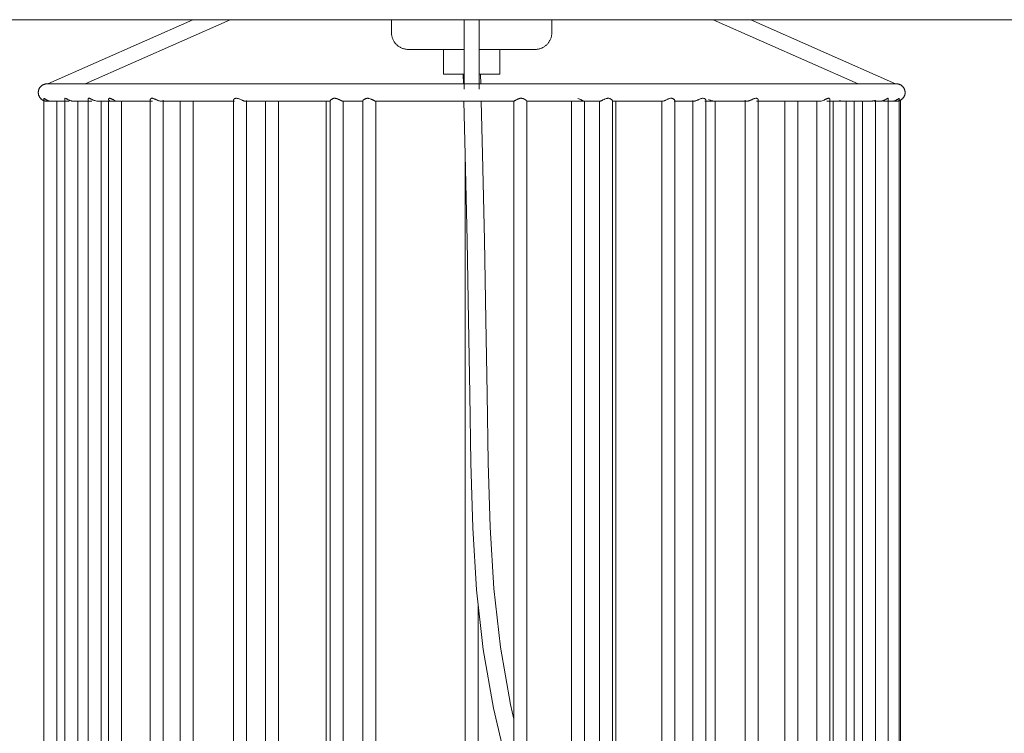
# Model space of a CAD drawing. Header units: millimetres. Extents: x -3269 to -1326, y 696 to 6709.
# Tile 4 of 11: x -1780 to -1553, y 1141 to 1305. Entities that reach past the tile are written whole.
import ezdxf

# ---------------------------------------------------------------- set-up
doc = ezdxf.new("R2010")
doc.units = ezdxf.units.MM
doc.layers.add('E-LITE-EQPM', color=7, linetype='Continuous', lineweight=20)

# ---------------------------------------------------------------- blocks, each defined once
blk = doc.blocks.new('29307 - 29307 LINDA White table lamp-433246-Frontal_PDF')
at = {"layer": 'E-LITE-EQPM'}
for p, q in [((-3133.67, 1305.3), (-3167.14, 1290.49)), ((-3158.53, 1290.47), (-3125.03, 1305.29)), ((-3121.92, 1305.28), (-3121.98, 1305.28)), ((-3087.82, 1305.29), (-3087.82, 1302.33)), ((-3071.07, 1305.31), (-3071.07, 1289.31)), ((-3067.57, 1289.31), (-3067.57, 1305.31)), ((-3050.82, 1302.33), (-3050.82, 1305.29)), ((-3027.89, 1305.28), (-3027.97, 1305.28)), ((-3013.58, 1305.28), (-2980.17, 1290.5)), ((-2971.5, 1290.49), (-3004.93, 1305.28)), ((-3075.82, 1298.44), (-3075.82, 1292.7)), ((-3062.82, 1292.7), (-3062.82, 1298.44)), ((-3075.82, 1292.7), (-3071.09, 1292.7)), ((-3071.2, 1290.48), (-3071.25, 1292.7)), ((-3071.25, 1292.7), (-3071.2, 1290.48)), ((-3067.54, 1292.7), (-3062.82, 1292.7)), ((-3067.25, 1292.7), (-3067.2, 1290.48)), ((-3067.2, 1290.48), (-3067.25, 1292.7)), ((-3168.02, 1287.16), (-3168.02, 1043.84)), ((-3164.92, 1286.5), (-3165.04, 1286.5)), ((-3165.02, 1044.46), (-3165.02, 1286.54)), ((-3163.18, 1287.09), (-3163.18, 1043.91)), ((-3160.18, 1044.53), (-3160.18, 1286.47)), ((-3157.8, 1287.01), (-3157.8, 1043.99)), ((-3154.8, 1044.48), (-3154.8, 1286.52)), ((-3153.11, 1286.51), (-3153.11, 1044.5)), ((-3150.11, 1044.47), (-3150.11, 1286.51)), ((-3143.47, 1286.84), (-3143.47, 1044.16)), ((-3140.47, 1044.25), (-3140.47, 1286.75)), ((-3136.61, 1286.52), (-3136.61, 1044.48)), ((-3133.61, 1044.48), (-3133.61, 1286.52)), ((-3124.3, 1286.68), (-3124.3, 1044.32)), ((-3121.3, 1044.33), (-3121.3, 1286.67)), ((-3116.91, 1286.53), (-3116.91, 1044.5)), ((-3113.91, 1044.49), (-3113.91, 1286.51)), ((-3102.91, 1286.51), (-3102.91, 1044.48)), ((-3101.95, 1286.56), (-3101.95, 1044.44)), ((-3098.95, 1044.44), (-3098.95, 1286.56)), ((-3094.47, 1286.54), (-3094.47, 1044.46)), ((-3091.47, 1044.47), (-3091.47, 1286.53)), ((-3059.6, 1286.51), (-3059.6, 1044.49)), ((-3056.6, 1044.49), (-3056.6, 1286.51)), ((-3046.31, 1286.52), (-3046.31, 1101.53)), ((-3043.31, 1094.61), (-3043.31, 1286.52)), ((-3039.83, 1286.56), (-3039.83, 1044.44)), ((-3036.83, 1044.44), (-3036.83, 1286.56)), ((-3036.07, 1081.12), (-3036.07, 1286.51)), ((-3025.46, 1286.62), (-3025.46, 1044.38)), ((-3022.46, 1044.37), (-3022.46, 1286.63)), ((-3018.26, 1286.67), (-3018.26, 1044.33)), ((-3015.26, 1044.33), (-3015.26, 1286.67)), ((-3013.18, 1058.86), (-3013.18, 1286.5)), ((-3006.2, 1286.76), (-3006.2, 1044.24)), ((-3003.2, 1044.23), (-3003.2, 1286.77)), ((-2997.1, 1286.54), (-2997.1, 1052.19)), ((-2994.1, 1051.52), (-2994.1, 1286.54)), ((-2989.7, 1286.52), (-2989.7, 1044.48)), ((-2985.18, 1286.5), (-2986.73, 1286.5)), ((-2986.7, 1044.06), (-2986.7, 1286.94)), ((-2985.92, 1286.51), (-2985.92, 1050.27)), ((-2982.92, 1050.03), (-2982.92, 1286.51)), ((-2981.08, 1286.53), (-2981.08, 1049.93)), ((-2979.14, 1286.52), (-2979.14, 1044.47)), ((-2976.14, 1044.4), (-2976.14, 1286.6)), ((-2973.21, 1043.88), (-2973.21, 1287.12)), ((-2970.66, 1043.84), (-2970.66, 1287.16)), ((-2970.37, 1049.59), (-2970.37, 1286.72)), ((-3070.82, 1274.15), (-3070.82, 1044.5)), ((-3067.82, 1044.5), (-3067.82, 1170.26))]:
    blk.add_line(p, q, dxfattribs=at)
at = {"layer": 'E-LITE-EQPM', "flags": 128}
for points in [[(-3176.3, 1305.28), (-3169.55, 1305.28), (-3162.64, 1305.28), (-3155.58, 1305.28), (-3148.39, 1305.28), (-3141.07, 1305.28), (-3133.63, 1305.28), (-3126.09, 1305.28), (-3118.46, 1305.28), (-3110.75, 1305.28), (-3102.97, 1305.28), (-3095.14, 1305.28), (-3087.27, 1305.28), (-3079.37, 1305.28), (-3071.46, 1305.28), (-3063.54, 1305.28), (-3055.63, 1305.28), (-3047.74, 1305.28), (-3039.89, 1305.28), (-3032.08, 1305.28), (-3024.33, 1305.28), (-3016.66, 1305.28), (-3009.07, 1305.28), (-3001.57, 1305.28), (-2994.19, 1305.28), (-2986.92, 1305.28), (-2979.79, 1305.28), (-2972.8, 1305.28), (-2965.96, 1305.28), (-2959.29, 1305.28), (-2952.8, 1305.28), (-2946.49, 1305.28), (-2940.37, 1305.28)], [(-2952.28, 1305.28), (-2955.76, 1305.28), (-2962.34, 1305.28), (-2964.51, 1305.28)], [(-3083.93, 1298.44), (-3084.09, 1298.44), (-3084.24, 1298.45), (-3084.4, 1298.47), (-3084.55, 1298.49), (-3084.7, 1298.52), (-3084.85, 1298.55), (-3085, 1298.59), (-3085.15, 1298.64), (-3085.3, 1298.69), (-3085.44, 1298.75), (-3085.59, 1298.81), (-3085.73, 1298.88), (-3085.86, 1298.96), (-3086, 1299.04), (-3086.13, 1299.12), (-3086.25, 1299.21), (-3086.37, 1299.31), (-3086.49, 1299.41), (-3086.61, 1299.51), (-3086.72, 1299.62), (-3086.83, 1299.73), (-3086.93, 1299.85), (-3087.02, 1299.97), (-3087.12, 1300.1), (-3087.2, 1300.23), (-3087.28, 1300.36), (-3087.36, 1300.5), (-3087.43, 1300.64), (-3087.49, 1300.78), (-3087.55, 1300.92), (-3087.61, 1301.07), (-3087.65, 1301.21), (-3087.7, 1301.36), (-3087.73, 1301.52), (-3087.76, 1301.67), (-3087.79, 1301.82), (-3087.8, 1301.98), (-3087.81, 1302.13), (-3087.82, 1302.29), (-3087.82, 1302.33)], [(-3050.82, 1302.33), (-3050.82, 1302.17), (-3050.83, 1302.02), (-3050.85, 1301.86), (-3050.87, 1301.71), (-3050.9, 1301.56), (-3050.93, 1301.41), (-3050.97, 1301.25), (-3051.02, 1301.11), (-3051.07, 1300.96), (-3051.13, 1300.82), (-3051.19, 1300.67), (-3051.26, 1300.53), (-3051.33, 1300.4), (-3051.41, 1300.26), (-3051.5, 1300.13), (-3051.59, 1300.01), (-3051.68, 1299.88), (-3051.78, 1299.77), (-3051.89, 1299.65), (-3052, 1299.54), (-3052.11, 1299.43), (-3052.23, 1299.33), (-3052.35, 1299.24), (-3052.48, 1299.14), (-3052.61, 1299.06), (-3052.74, 1298.98), (-3052.87, 1298.9), (-3053.01, 1298.83), (-3053.15, 1298.76), (-3053.3, 1298.71), (-3053.44, 1298.65), (-3053.59, 1298.6), (-3053.74, 1298.56), (-3053.89, 1298.53), (-3054.05, 1298.5), (-3054.2, 1298.47), (-3054.35, 1298.46), (-3054.51, 1298.45), (-3054.66, 1298.44), (-3054.71, 1298.44)], [(-3083.93, 1298.44), (-3083.92, 1298.44), (-3083.88, 1298.44), (-3083.83, 1298.44), (-3083.74, 1298.44), (-3083.64, 1298.44), (-3083.51, 1298.44), (-3083.36, 1298.44), (-3083.19, 1298.44), (-3082.99, 1298.44), (-3082.78, 1298.44), (-3082.54, 1298.44), (-3082.28, 1298.44), (-3082, 1298.44), (-3081.7, 1298.44), (-3081.38, 1298.44), (-3081.04, 1298.44), (-3080.68, 1298.44), (-3080.3, 1298.44), (-3079.91, 1298.44), (-3079.5, 1298.44), (-3079.07, 1298.44), (-3078.63, 1298.44), (-3078.17, 1298.44), (-3077.7, 1298.44), (-3077.21, 1298.44), (-3076.72, 1298.44), (-3076.21, 1298.44), (-3075.68, 1298.44), (-3075.15, 1298.44), (-3074.61, 1298.44), (-3074.06, 1298.44), (-3073.51, 1298.44), (-3072.94, 1298.44), (-3072.38, 1298.44), (-3071.8, 1298.44), (-3071.22, 1298.44), (-3071.07, 1298.44)], [(-3081.2, 1298.44), (-3081.53, 1298.44), (-3081.84, 1298.44), (-3082.13, 1298.44), (-3082.4, 1298.44), (-3082.65, 1298.44), (-3082.88, 1298.44), (-3083.09, 1298.44), (-3083.27, 1298.44), (-3083.43, 1298.44), (-3083.57, 1298.44), (-3083.69, 1298.44), (-3083.78, 1298.44), (-3083.85, 1298.44), (-3083.9, 1298.44), (-3083.93, 1298.44), (-3083.93, 1298.44)], [(-3067.57, 1298.44), (-3067.15, 1298.44), (-3066.57, 1298.44), (-3066, 1298.44), (-3065.43, 1298.44), (-3064.87, 1298.44), (-3064.32, 1298.44), (-3063.77, 1298.44), (-3063.24, 1298.44), (-3062.71, 1298.44), (-3062.2, 1298.44), (-3061.69, 1298.44), (-3061.2, 1298.44), (-3060.72, 1298.44), (-3060.25, 1298.44), (-3059.8, 1298.44), (-3059.37, 1298.44), (-3058.95, 1298.44), (-3058.54, 1298.44), (-3058.16, 1298.44), (-3057.79, 1298.44), (-3057.44, 1298.44), (-3057.11, 1298.44), (-3056.8, 1298.44), (-3056.51, 1298.44), (-3056.24, 1298.44), (-3055.99, 1298.44), (-3055.76, 1298.44), (-3055.55, 1298.44), (-3055.37, 1298.44), (-3055.2, 1298.44), (-3055.06, 1298.44), (-3054.95, 1298.44), (-3054.85, 1298.44), (-3054.78, 1298.44), (-3054.73, 1298.44), (-3054.71, 1298.44), (-3054.71, 1298.44)], [(-3054.71, 1298.44), (-3054.72, 1298.44), (-3054.75, 1298.44), (-3054.81, 1298.44), (-3054.89, 1298.44), (-3055, 1298.44), (-3055.13, 1298.44), (-3055.28, 1298.44), (-3055.45, 1298.44), (-3055.64, 1298.44), (-3055.86, 1298.44), (-3056.1, 1298.44), (-3056.36, 1298.44), (-3056.64, 1298.44), (-3056.94, 1298.44), (-3057.26, 1298.44), (-3057.46, 1298.44)], [(-3169.32, 1288.5), (-3169.32, 1288.58), (-3169.31, 1288.66), (-3169.3, 1288.74), (-3169.29, 1288.82), (-3169.28, 1288.9), (-3169.26, 1288.98), (-3169.24, 1289.05), (-3169.22, 1289.13), (-3169.19, 1289.2), (-3169.16, 1289.28), (-3169.13, 1289.35), (-3169.09, 1289.42), (-3169.05, 1289.49), (-3169.01, 1289.56), (-3168.97, 1289.63), (-3168.92, 1289.69), (-3168.87, 1289.76), (-3168.82, 1289.82), (-3168.77, 1289.88), (-3168.71, 1289.93), (-3168.65, 1289.99), (-3168.59, 1290.04), (-3168.53, 1290.09), (-3168.47, 1290.14), (-3168.4, 1290.18), (-3168.33, 1290.22), (-3168.26, 1290.26), (-3168.19, 1290.3), (-3168.12, 1290.33), (-3168.04, 1290.36), (-3167.97, 1290.39), (-3167.89, 1290.42), (-3167.81, 1290.44), (-3167.74, 1290.46), (-3167.66, 1290.47), (-3167.58, 1290.48), (-3167.5, 1290.49), (-3167.42, 1290.5), (-3167.34, 1290.5), (-3167.32, 1290.5)], [(-3069.32, 1290.5), (-3073.24, 1290.5), (-3077.15, 1290.5), (-3081.05, 1290.5), (-3084.93, 1290.5), (-3088.79, 1290.5), (-3092.61, 1290.5), (-3096.4, 1290.5), (-3100.15, 1290.5), (-3103.84, 1290.5), (-3107.48, 1290.5), (-3111.06, 1290.5), (-3114.57, 1290.5), (-3118.01, 1290.5), (-3121.37, 1290.5), (-3124.65, 1290.5), (-3127.84, 1290.5), (-3130.94, 1290.5), (-3133.94, 1290.5), (-3136.83, 1290.5), (-3139.62, 1290.5), (-3142.29, 1290.5), (-3144.85, 1290.5), (-3147.29, 1290.5), (-3149.6, 1290.5), (-3151.78, 1290.5), (-3153.83, 1290.5), (-3155.75, 1290.5), (-3157.53, 1290.5), (-3159.16, 1290.5), (-3160.66, 1290.5), (-3162.01, 1290.5), (-3163.2, 1290.5), (-3164.25, 1290.5), (-3165.15, 1290.5), (-3165.89, 1290.5), (-3166.48, 1290.5), (-3166.91, 1290.5), (-3167.19, 1290.5), (-3167.31, 1290.5), (-3167.32, 1290.5)], [(-3167.32, 1290.5), (-3167.24, 1290.5), (-3167, 1290.5), (-3166.61, 1290.5), (-3166.07, 1290.5), (-3165.36, 1290.5), (-3164.51, 1290.5), (-3163.89, 1290.5)], [(-3158.47, 1290.5), (-3157.98, 1290.5), (-3156.24, 1290.5), (-3154.36, 1290.5), (-3152.35, 1290.5), (-3150.2, 1290.5), (-3147.92, 1290.5), (-3145.52, 1290.5), (-3143, 1290.5), (-3140.35, 1290.5), (-3137.6, 1290.5), (-3134.73, 1290.5), (-3131.76, 1290.5), (-3128.69, 1290.5), (-3125.52, 1290.5), (-3122.27, 1290.5), (-3118.93, 1290.5), (-3115.51, 1290.5), (-3112.02, 1290.5), (-3108.45, 1290.5), (-3104.83, 1290.5), (-3101.15, 1290.5), (-3097.42, 1290.5), (-3093.64, 1290.5), (-3089.82, 1290.5), (-3085.98, 1290.5), (-3082.1, 1290.5), (-3078.2, 1290.5), (-3074.29, 1290.5), (-3071.2, 1290.5)], [(-2971.32, 1290.5), (-2971.4, 1290.5), (-2971.63, 1290.5), (-2972.02, 1290.5), (-2972.57, 1290.5), (-2973.27, 1290.5), (-2974.13, 1290.5), (-2975.13, 1290.5), (-2976.29, 1290.5), (-2977.6, 1290.5), (-2979.05, 1290.5), (-2980.65, 1290.5), (-2982.39, 1290.5), (-2984.27, 1290.5), (-2986.29, 1290.5), (-2988.44, 1290.5), (-2990.71, 1290.5), (-2993.12, 1290.5), (-2995.64, 1290.5), (-2998.28, 1290.5), (-3001.04, 1290.5), (-3003.91, 1290.5), (-3006.88, 1290.5), (-3009.95, 1290.5), (-3013.11, 1290.5), (-3016.37, 1290.5), (-3019.71, 1290.5), (-3023.13, 1290.5), (-3026.62, 1290.5), (-3030.18, 1290.5), (-3033.81, 1290.5), (-3037.49, 1290.5), (-3041.22, 1290.5), (-3045, 1290.5), (-3048.81, 1290.5), (-3052.66, 1290.5), (-3056.54, 1290.5), (-3060.43, 1290.5), (-3064.34, 1290.5), (-3068.26, 1290.5), (-3069.32, 1290.5)], [(-3067.2, 1290.5), (-3065.4, 1290.5), (-3061.49, 1290.5), (-3057.59, 1290.5), (-3053.71, 1290.5), (-3049.85, 1290.5), (-3046.02, 1290.5), (-3042.24, 1290.5), (-3038.49, 1290.5), (-3034.8, 1290.5), (-3031.16, 1290.5), (-3027.58, 1290.5), (-3024.06, 1290.5), (-3020.62, 1290.5), (-3017.26, 1290.5), (-3013.98, 1290.5), (-3010.79, 1290.5), (-3007.7, 1290.5), (-3004.7, 1290.5), (-3001.8, 1290.5), (-2999.02, 1290.5), (-2996.34, 1290.5), (-2993.79, 1290.5), (-2991.35, 1290.5), (-2989.04, 1290.5), (-2986.85, 1290.5), (-2984.8, 1290.5), (-2982.89, 1290.5), (-2981.11, 1290.5), (-2980.17, 1290.5)], [(-2974.73, 1290.5), (-2974.38, 1290.5), (-2973.49, 1290.5), (-2972.74, 1290.5), (-2972.16, 1290.5), (-2971.72, 1290.5), (-2971.44, 1290.5), (-2971.32, 1290.5), (-2971.32, 1290.5)], [(-2971.32, 1290.5), (-2971.24, 1290.5), (-2971.16, 1290.49), (-2971.08, 1290.49), (-2971, 1290.47), (-2970.92, 1290.46), (-2970.84, 1290.44), (-2970.77, 1290.42), (-2970.69, 1290.4), (-2970.61, 1290.37), (-2970.54, 1290.34), (-2970.47, 1290.31), (-2970.39, 1290.27), (-2970.32, 1290.24), (-2970.26, 1290.19), (-2970.19, 1290.15), (-2970.12, 1290.1), (-2970.06, 1290.06), (-2970, 1290), (-2969.94, 1289.95), (-2969.88, 1289.89), (-2969.83, 1289.83), (-2969.78, 1289.77), (-2969.73, 1289.71), (-2969.68, 1289.65), (-2969.64, 1289.58), (-2969.59, 1289.51), (-2969.55, 1289.44), (-2969.52, 1289.37), (-2969.48, 1289.3), (-2969.45, 1289.22), (-2969.43, 1289.15), (-2969.4, 1289.07), (-2969.38, 1289), (-2969.36, 1288.92), (-2969.35, 1288.84), (-2969.34, 1288.76), (-2969.33, 1288.68), (-2969.32, 1288.6), (-2969.32, 1288.52), (-2969.32, 1288.5)], [(-3167.32, 1286.5), (-3167.4, 1286.5), (-3167.48, 1286.51), (-3167.56, 1286.51), (-3167.64, 1286.53), (-3167.72, 1286.54), (-3167.79, 1286.56), (-3167.87, 1286.58), (-3167.95, 1286.6), (-3168.02, 1286.63), (-3168.1, 1286.66), (-3168.17, 1286.69), (-3168.24, 1286.73), (-3168.31, 1286.76), (-3168.38, 1286.81), (-3168.45, 1286.85), (-3168.51, 1286.9), (-3168.58, 1286.94), (-3168.64, 1287), (-3168.7, 1287.05), (-3168.75, 1287.11), (-3168.81, 1287.17), (-3168.86, 1287.23), (-3168.91, 1287.29), (-3168.96, 1287.35), (-3169, 1287.42), (-3169.04, 1287.49), (-3169.08, 1287.56), (-3169.12, 1287.63), (-3169.15, 1287.7), (-3169.18, 1287.78), (-3169.21, 1287.85), (-3169.23, 1287.93), (-3169.26, 1288), (-3169.27, 1288.08), (-3169.29, 1288.16), (-3169.3, 1288.24), (-3169.31, 1288.32), (-3169.32, 1288.4), (-3169.32, 1288.48), (-3169.32, 1288.5)], [(-2969.32, 1288.5), (-2969.32, 1288.42), (-2969.32, 1288.34), (-2969.33, 1288.26), (-2969.34, 1288.18), (-2969.36, 1288.1), (-2969.38, 1288.02), (-2969.4, 1287.95), (-2969.42, 1287.87), (-2969.45, 1287.8), (-2969.48, 1287.72), (-2969.51, 1287.65), (-2969.54, 1287.58), (-2969.58, 1287.51), (-2969.62, 1287.44), (-2969.67, 1287.37), (-2969.71, 1287.31), (-2969.76, 1287.24), (-2969.81, 1287.18), (-2969.87, 1287.12), (-2969.92, 1287.07), (-2969.98, 1287.01), (-2970.04, 1286.96), (-2970.11, 1286.91), (-2970.17, 1286.86), (-2970.24, 1286.82), (-2970.31, 1286.78), (-2970.38, 1286.74), (-2970.45, 1286.7), (-2970.52, 1286.67), (-2970.59, 1286.64), (-2970.67, 1286.61), (-2970.74, 1286.58), (-2970.82, 1286.56), (-2970.9, 1286.54), (-2970.98, 1286.53), (-2971.06, 1286.52), (-2971.14, 1286.51), (-2971.22, 1286.5), (-2971.3, 1286.5), (-2971.32, 1286.5)], [(-3165.1, 1286.5), (-3165.71, 1286.5), (-3166.34, 1286.5), (-3166.81, 1286.5), (-3167.13, 1286.5), (-3167.3, 1286.5), (-3167.32, 1286.5)], [(-3167.32, 1286.5), (-3167.24, 1286.5), (-3167, 1286.5), (-3166.7, 1286.5)], [(-3166.31, 1286.5), (-3165.68, 1286.5), (-3164.89, 1286.5), (-3163.94, 1286.5), (-3162.85, 1286.5), (-3162.17, 1286.5)], [(-3163.16, 1286.5), (-3163.96, 1286.5), (-3164.22, 1286.5)], [(-3161.17, 1286.5), (-3159.73, 1286.5), (-3158.15, 1286.5), (-3156.98, 1286.5)], [(-3157.78, 1286.5), (-3158.03, 1286.5), (-3159.63, 1286.5), (-3160.2, 1286.5)], [(-3155.6, 1286.5), (-3153.68, 1286.5), (-3151.61, 1286.5), (-3149.42, 1286.5), (-3147.1, 1286.5), (-3144.65, 1286.5), (-3142.97, 1286.5)], [(-3152.41, 1286.5), (-3154.42, 1286.5), (-3154.82, 1286.5)], [(-3143.45, 1286.5), (-3144.3, 1286.5), (-3146.77, 1286.5), (-3149.11, 1286.5), (-3150.78, 1286.5)], [(-3140.96, 1286.5), (-3138.23, 1286.5), (-3135.38, 1286.5), (-3132.44, 1286.5), (-3129.39, 1286.5), (-3126.24, 1286.5), (-3124.05, 1286.5)], [(-3136.21, 1286.5), (-3139.02, 1286.5), (-3140.49, 1286.5)], [(-3124.28, 1286.5), (-3126.65, 1286.5), (-3129.79, 1286.5), (-3132.82, 1286.5), (-3133.99, 1286.5)], [(-3121.54, 1286.5), (-3118.18, 1286.5), (-3114.75, 1286.5), (-3111.24, 1286.5), (-3107.66, 1286.5), (-3104.02, 1286.5), (-3101.87, 1286.5)], [(-3116.73, 1286.5), (-3120.12, 1286.5), (-3121.32, 1286.5)], [(-3102.82, 1286.5), (-3106.48, 1286.5), (-3110.07, 1286.5), (-3113.61, 1286.5), (-3114.08, 1286.5)], [(-3099.03, 1286.5), (-3095.27, 1286.5), (-3094.42, 1286.5)], [(-3094.44, 1286.5), (-3097.84, 1286.5), (-3098.97, 1286.5)], [(-3091.51, 1286.5), (-3087.68, 1286.5), (-3083.81, 1286.5), (-3079.92, 1286.5), (-3076.02, 1286.5), (-3072.1, 1286.5), (-3069.32, 1286.5)], [(-3071.11, 1286.5), (-3074.73, 1286.5), (-3078.64, 1286.5), (-3082.54, 1286.5), (-3086.41, 1286.5), (-3090.25, 1286.5), (-3091.49, 1286.5)], [(-3059.58, 1127.82), (-3061.18, 1133.27), (-3064.29, 1146.44), (-3066.66, 1159.93), (-3068.2, 1173.74), (-3069.09, 1188.03), (-3069.54, 1203.01), (-3069.78, 1218.91), (-3070.04, 1235.97), (-3070.39, 1254.35), (-3070.82, 1274.15), (-3071.11, 1286.5)], [(-3071.11, 1286.5), (-3070.82, 1274.15), (-3070.39, 1254.35), (-3070.04, 1235.97), (-3069.78, 1218.91), (-3069.54, 1203.01), (-3069.09, 1188.03), (-3068.2, 1173.74), (-3066.66, 1159.93), (-3064.29, 1146.44), (-3061.18, 1133.27), (-3059.58, 1127.82)], [(-3069.32, 1286.5), (-3065.4, 1286.5), (-3061.49, 1286.5), (-3059.59, 1286.5)], [(-3067.11, 1286.51), (-3066.83, 1274.24), (-3066.39, 1254.44), (-3066.04, 1236.04), (-3065.78, 1218.96), (-3065.54, 1203.09), (-3065.09, 1188.2), (-3064.22, 1174.08), (-3062.7, 1160.49), (-3060.38, 1147.24), (-3059.58, 1143.88)], [(-3059.58, 1143.88), (-3060.38, 1147.24), (-3062.7, 1160.49), (-3064.22, 1174.08), (-3065.09, 1188.2), (-3065.54, 1203.09), (-3065.78, 1218.96), (-3066.04, 1236.04), (-3066.39, 1254.44), (-3066.83, 1274.24), (-3067.11, 1286.51)], [(-3059.58, 1286.5), (-3061.73, 1286.5), (-3065.65, 1286.5), (-3067.11, 1286.5)], [(-3046.27, 1286.5), (-3050.09, 1286.5), (-3053.95, 1286.5), (-3056.63, 1286.5)], [(-3056.62, 1286.5), (-3052.74, 1286.5), (-3048.89, 1286.5), (-3045.07, 1286.5), (-3041.3, 1286.5), (-3039.76, 1286.5)], [(-3039.81, 1286.5), (-3042.74, 1286.5), (-3043.36, 1286.5)], [(-3036.92, 1286.5), (-3033.24, 1286.5), (-3029.63, 1286.5), (-3026.08, 1286.5), (-3025.3, 1286.5)], [(-3025.44, 1286.5), (-3026.15, 1286.5), (-3029.7, 1286.5), (-3033.32, 1286.5), (-3036.16, 1286.5)], [(-3022.64, 1286.5), (-3019.23, 1286.5), (-3018.03, 1286.5)], [(-3018.24, 1286.5), (-3019.26, 1286.5), (-3022.49, 1286.5)], [(-3015.5, 1286.5), (-3012.27, 1286.5), (-3009.13, 1286.5), (-3006.08, 1286.5), (-3005.83, 1286.5)], [(-3006.18, 1286.5), (-3008, 1286.5), (-3011.1, 1286.5), (-3013.44, 1286.5)], [(-3003.58, 1286.5), (-3000.72, 1286.5), (-2997.98, 1286.5), (-2995.35, 1286.5), (-2992.84, 1286.5), (-2990.45, 1286.5), (-2989.05, 1286.5)], [(-2996.6, 1286.5), (-2999.29, 1286.5), (-3002.08, 1286.5), (-3003.22, 1286.5)], [(-2989.68, 1286.5), (-2991.8, 1286.5), (-2994.25, 1286.5), (-2994.62, 1286.5)], [(-2987.37, 1286.5), (-2985.29, 1286.5), (-2983.34, 1286.5), (-2981.53, 1286.5), (-2979.86, 1286.5), (-2978.33, 1286.5), (-2977.33, 1286.5)], [(-2980.2, 1286.5), (-2981.9, 1286.5), (-2983.68, 1286.5)], [(-2976.48, 1286.5), (-2975.3, 1286.5), (-2975.11, 1286.5)], [(-2974.33, 1286.5), (-2973.44, 1286.5), (-2972.71, 1286.5), (-2972.37, 1286.5)], [(-2972.04, 1286.5), (-2972.59, 1286.5), (-2973.23, 1286.5)], [(-2971.98, 1286.5), (-2971.6, 1286.5), (-2971.38, 1286.5), (-2971.32, 1286.5)], [(-2971.32, 1286.5), (-2971.4, 1286.5), (-2971.63, 1286.5), (-2971.72, 1286.5)]]:
    blk.add_lwpolyline(points, dxfattribs=at)
at = {"layer": 'E-LITE-EQPM'}
for points in [[(-3167.04, 1290.48), (-3167.07, 1290.49), (-3167.11, 1290.49), (-3167.14, 1290.49), (-3167.14, 1290.49)], [(-2971.5, 1290.49), (-2971.5, 1290.5), (-2971.52, 1290.49), (-2971.56, 1290.49)], [(-3168.02, 1287.16), (-3168.02, 1287.15), (-3168.01, 1287.14), (-3168, 1287.12)], [(-3166.32, 1286.5), (-3166.38, 1286.5), (-3166.45, 1286.5), (-3166.52, 1286.51)], [(-3141, 1286.5), (-3141.07, 1286.5), (-3141.22, 1286.52), (-3141.47, 1286.58), (-3141.72, 1286.66), (-3141.89, 1286.74), (-3141.97, 1286.78)], [(-3116.61, 1286.51), (-3116.64, 1286.51), (-3116.67, 1286.5), (-3116.7, 1286.5)], [(-3102.81, 1286.5), (-3102.85, 1286.5), (-3102.87, 1286.5), (-3102.89, 1286.52)], [(-3036.1, 1286.51), (-3036.11, 1286.5), (-3036.14, 1286.5), (-3036.17, 1286.5)], [(-3004.7, 1286.85), (-3004.78, 1286.81), (-3004.95, 1286.73), (-3005.2, 1286.64), (-3005.44, 1286.56), (-3005.66, 1286.51), (-3005.79, 1286.5), (-3005.85, 1286.5)], [(-2994.63, 1286.5), (-2994.7, 1286.5), (-2994.77, 1286.51), (-2994.85, 1286.52)], [(-2974.71, 1286.54), (-2974.8, 1286.52), (-2974.99, 1286.5), (-2975.16, 1286.5), (-2975.25, 1286.5)], [(-2972.16, 1286.51), (-2972.25, 1286.5), (-2972.35, 1286.5), (-2972.43, 1286.5)], [(-2970.7, 1287.08), (-2970.68, 1287.1), (-2970.67, 1287.12), (-2970.67, 1287.13)]]:
    blk.add_open_spline(points, degree=3, dxfattribs=at)
for points, knots in [([(-3166.52, 1286.51), (-3166.61, 1286.52), (-3166.79, 1286.56), (-3167.04, 1286.62), (-3167.26, 1286.71), (-3167.43, 1286.81), (-3167.59, 1286.9), (-3167.72, 1286.99), (-3167.83, 1287.07), (-3167.93, 1287.14), (-3167.98, 1287.17), (-3167.99, 1287.17)], [0, 0, 0, 0, 0.0555556, 0.1111111, 0.1666667, 0.2083333, 0.25, 0.3055556, 0.3402778, 0.3888889, 0.4444444, 0.4444444, 0.4444444, 0.4444444]), ([(-3163.03, 1287.16), (-3163.07, 1287.17), (-3163.13, 1287.18), (-3163.17, 1287.15), (-3163.18, 1287.11), (-3163.18, 1287.09)], [0.3611111, 0.3611111, 0.3611111, 0.3611111, 0.4166667, 0.4583333, 0.5, 0.5, 0.5, 0.5]), ([(-3161.68, 1286.57), (-3161.77, 1286.59), (-3161.92, 1286.64), (-3162.13, 1286.72), (-3162.33, 1286.8), (-3162.5, 1286.9), (-3162.67, 1286.99), (-3162.81, 1287.07), (-3162.89, 1287.11), (-3162.93, 1287.13)], [0, 0, 0, 0, 0.0555556, 0.0972222, 0.1388889, 0.1944444, 0.2291667, 0.2777778, 0.3194444, 0.3194444, 0.3194444, 0.3194444]), ([(-3161.03, 1286.51), (-3161.15, 1286.5), (-3161.37, 1286.5), (-3161.59, 1286.54), (-3161.68, 1286.57)], [0.8611111, 0.8611111, 0.8611111, 0.8611111, 0.9444444, 1, 1, 1, 1]), ([(-3156.3, 1286.63), (-3156.39, 1286.66), (-3156.54, 1286.72), (-3156.74, 1286.8), (-3156.94, 1286.89), (-3157.11, 1286.99), (-3157.28, 1287.07), (-3157.44, 1287.14), (-3157.6, 1287.19), (-3157.71, 1287.17), (-3157.77, 1287.12), (-3157.79, 1287.09), (-3157.8, 1287.07)], [0, 0, 0, 0, 0.0555556, 0.0972222, 0.1388889, 0.1944444, 0.2291667, 0.2777778, 0.3333333, 0.3888889, 0.4305556, 0.4722222, 0.4722222, 0.4722222, 0.4722222]), ([(-3155.6, 1286.5), (-3155.66, 1286.5), (-3155.89, 1286.51), (-3156.13, 1286.56), (-3156.3, 1286.63)], [0.8495564, 0.8495564, 0.8495564, 0.8495564, 0.8888889, 1, 1, 1, 1]), ([(-3152.37, 1286.5), (-3152.45, 1286.5), (-3152.6, 1286.51), (-3152.77, 1286.55), (-3152.9, 1286.62), (-3153, 1286.69), (-3153.06, 1286.78), (-3153.1, 1286.86), (-3153.11, 1286.95), (-3153.1, 1287.04), (-3153.05, 1287.11), (-3152.97, 1287.17), (-3152.83, 1287.18), (-3152.67, 1287.14), (-3152.5, 1287.08), (-3152.34, 1287.01), (-3152.16, 1286.92), (-3151.92, 1286.81), (-3151.73, 1286.73), (-3151.61, 1286.68)], [0.1666667, 0.1666667, 0.1666667, 0.1666667, 0.2222222, 0.2777778, 0.3194444, 0.3611111, 0.4166667, 0.4513889, 0.5, 0.5416667, 0.5833333, 0.6388889, 0.6944444, 0.75, 0.7847222, 0.8333333, 0.875, 0.9166667, 1, 1, 1, 1]), ([(-3141.97, 1286.78), (-3142.05, 1286.82), (-3142.2, 1286.89), (-3142.4, 1286.97), (-3142.61, 1287.05), (-3142.8, 1287.13), (-3142.97, 1287.17), (-3143.12, 1287.17), (-3143.24, 1287.16), (-3143.35, 1287.11), (-3143.42, 1287.02), (-3143.46, 1286.94), (-3143.47, 1286.88), (-3143.47, 1286.85)], [0, 0, 0, 0, 0.0555556, 0.0972222, 0.1388889, 0.1944444, 0.2361111, 0.2777778, 0.3194444, 0.3611111, 0.4166667, 0.4513889, 0.5, 0.5, 0.5, 0.5]), ([(-3122.8, 1286.95), (-3122.89, 1286.99), (-3123.06, 1287.07), (-3123.31, 1287.14), (-3123.54, 1287.17), (-3123.73, 1287.17), (-3123.9, 1287.14), (-3124.03, 1287.07), (-3124.14, 1286.99), (-3124.22, 1286.91), (-3124.27, 1286.81), (-3124.29, 1286.76), (-3124.3, 1286.74)], [0, 0, 0, 0, 0.0555556, 0.1111111, 0.1666667, 0.2083333, 0.25, 0.3055556, 0.3402778, 0.3888889, 0.4305556, 0.4722222, 0.4722222, 0.4722222, 0.4722222]), ([(-3121.51, 1286.5), (-3121.55, 1286.5), (-3121.64, 1286.51), (-3121.8, 1286.54), (-3121.98, 1286.59), (-3122.19, 1286.68), (-3122.47, 1286.79), (-3122.68, 1286.89), (-3122.8, 1286.95)], [0.6666667, 0.6666667, 0.6666667, 0.6666667, 0.7222222, 0.7638889, 0.8055556, 0.8611111, 0.9166667, 1, 1, 1, 1]), ([(-3100.45, 1287.1), (-3100.54, 1287.13), (-3100.7, 1287.16), (-3100.92, 1287.18), (-3101.13, 1287.17), (-3101.31, 1287.11), (-3101.48, 1287.04), (-3101.61, 1286.96), (-3101.73, 1286.87), (-3101.83, 1286.78), (-3101.9, 1286.69), (-3101.94, 1286.62), (-3101.96, 1286.55), (-3101.94, 1286.52), (-3101.93, 1286.51)], [0, 0, 0, 0, 0.0555556, 0.0972222, 0.1388889, 0.1944444, 0.2291667, 0.2777778, 0.3194444, 0.3611111, 0.4166667, 0.4583333, 0.5, 0.5555556, 0.5555556, 0.5555556, 0.5555556]), ([(-3098.97, 1286.51), (-3098.99, 1286.5), (-3099.04, 1286.5), (-3099.16, 1286.52), (-3099.3, 1286.58), (-3099.46, 1286.65), (-3099.63, 1286.73), (-3099.81, 1286.83), (-3100.01, 1286.92), (-3100.22, 1287), (-3100.36, 1287.06), (-3100.45, 1287.1)], [0.5555556, 0.5555556, 0.5555556, 0.5555556, 0.6111111, 0.6666667, 0.7222222, 0.7638889, 0.8055556, 0.8611111, 0.9027778, 0.9444444, 1, 1, 1, 1]), ([(-3092.97, 1287.13), (-3093.06, 1287.15), (-3093.22, 1287.17), (-3093.44, 1287.18), (-3093.65, 1287.14), (-3093.83, 1287.07), (-3093.99, 1287), (-3094.12, 1286.91), (-3094.24, 1286.82), (-3094.34, 1286.73), (-3094.42, 1286.64), (-3094.46, 1286.58), (-3094.47, 1286.53), (-3094.46, 1286.51), (-3094.44, 1286.5)], [0, 0, 0, 0, 0.0555556, 0.0972222, 0.1388889, 0.1944444, 0.2291667, 0.2777778, 0.3194444, 0.3611111, 0.4166667, 0.4583333, 0.5, 0.5555556, 0.5555556, 0.5555556, 0.5555556]), ([(-3091.49, 1286.5), (-3091.51, 1286.5), (-3091.55, 1286.5), (-3091.65, 1286.54), (-3091.77, 1286.59), (-3091.91, 1286.66), (-3092.08, 1286.74), (-3092.23, 1286.83), (-3092.4, 1286.92), (-3092.64, 1287.02), (-3092.84, 1287.09), (-3092.97, 1287.13)], [0.5555556, 0.5555556, 0.5555556, 0.5555556, 0.6111111, 0.6527778, 0.6944444, 0.75, 0.7916667, 0.8333333, 0.875, 0.9166667, 1, 1, 1, 1]), ([(-3058.1, 1287.17), (-3058.19, 1287.15), (-3058.35, 1287.11), (-3058.56, 1287.04), (-3058.76, 1286.96), (-3058.93, 1286.86), (-3059.1, 1286.78), (-3059.23, 1286.7), (-3059.36, 1286.62), (-3059.47, 1286.56), (-3059.55, 1286.51), (-3059.59, 1286.5), (-3059.6, 1286.5)], [0, 0, 0, 0, 0.0555556, 0.0972222, 0.1388889, 0.1944444, 0.2291667, 0.2777778, 0.3194444, 0.3611111, 0.4166667, 0.467555, 0.467555, 0.467555, 0.467555]), ([(-3056.66, 1286.51), (-3056.62, 1286.5), (-3056.59, 1286.5), (-3056.61, 1286.54), (-3056.66, 1286.58), (-3056.73, 1286.66), (-3056.83, 1286.74), (-3056.94, 1286.82), (-3057.08, 1286.91), (-3057.24, 1287), (-3057.43, 1287.09), (-3057.63, 1287.14), (-3057.85, 1287.17), (-3058.01, 1287.17), (-3058.1, 1287.17)], [0.4166667, 0.4166667, 0.4166667, 0.4166667, 0.5, 0.5416667, 0.5833333, 0.6388889, 0.6736111, 0.7222222, 0.7638889, 0.8055556, 0.8611111, 0.9027778, 0.9444444, 1, 1, 1, 1]), ([(-3043.33, 1286.5), (-3043.35, 1286.5), (-3043.39, 1286.5), (-3043.49, 1286.53), (-3043.61, 1286.58), (-3043.76, 1286.65), (-3043.92, 1286.73), (-3044.08, 1286.82), (-3044.25, 1286.91), (-3044.49, 1287.01), (-3044.68, 1287.08), (-3044.81, 1287.12)], [0.5555556, 0.5555556, 0.5555556, 0.5555556, 0.6111111, 0.6527778, 0.6944444, 0.75, 0.7916667, 0.8333333, 0.875, 0.9166667, 1, 1, 1, 1]), ([(-3038.33, 1287.1), (-3038.42, 1287.06), (-3038.57, 1287), (-3038.77, 1286.92), (-3038.97, 1286.83), (-3039.15, 1286.73), (-3039.32, 1286.65), (-3039.48, 1286.58), (-3039.62, 1286.52), (-3039.75, 1286.5), (-3039.79, 1286.5), (-3039.81, 1286.51)], [0, 0, 0, 0, 0.0555556, 0.0972222, 0.1388889, 0.1944444, 0.2361111, 0.2777778, 0.3333333, 0.3888889, 0.4444444, 0.4444444, 0.4444444, 0.4444444]), ([(-3036.86, 1286.51), (-3036.84, 1286.52), (-3036.83, 1286.55), (-3036.84, 1286.62), (-3036.89, 1286.69), (-3036.95, 1286.78), (-3037.05, 1286.86), (-3037.16, 1286.95), (-3037.3, 1287.04), (-3037.46, 1287.11), (-3037.66, 1287.17), (-3037.87, 1287.18), (-3038.08, 1287.16), (-3038.24, 1287.13), (-3038.33, 1287.1)], [0.4444444, 0.4444444, 0.4444444, 0.4444444, 0.5, 0.5416667, 0.5833333, 0.6388889, 0.6736111, 0.7222222, 0.7638889, 0.8055556, 0.8611111, 0.9027778, 0.9444444, 1, 1, 1, 1]), ([(-3023.96, 1287.01), (-3024.05, 1286.97), (-3024.21, 1286.89), (-3024.46, 1286.79), (-3024.67, 1286.69), (-3024.85, 1286.61), (-3025.06, 1286.54), (-3025.19, 1286.51), (-3025.26, 1286.5)], [0, 0, 0, 0, 0.0555556, 0.1111111, 0.1666667, 0.2083333, 0.25, 0.3333333, 0.3333333, 0.3333333, 0.3333333]), ([(-3022.5, 1286.54), (-3022.48, 1286.56), (-3022.46, 1286.59), (-3022.46, 1286.67), (-3022.5, 1286.75), (-3022.55, 1286.84), (-3022.62, 1286.92), (-3022.73, 1287.01), (-3022.86, 1287.1), (-3023.03, 1287.15), (-3023.22, 1287.18), (-3023.45, 1287.17), (-3023.7, 1287.12), (-3023.88, 1287.05), (-3023.96, 1287.01)], [0.4305556, 0.4305556, 0.4305556, 0.4305556, 0.4722222, 0.5277778, 0.5694444, 0.6111111, 0.6527778, 0.6944444, 0.75, 0.7916667, 0.8333333, 0.8888889, 0.9444444, 1, 1, 1, 1]), ([(-3016.76, 1286.95), (-3016.84, 1286.91), (-3017.01, 1286.84), (-3017.26, 1286.73), (-3017.47, 1286.64), (-3017.66, 1286.57), (-3017.86, 1286.52), (-3017.99, 1286.5), (-3018.06, 1286.5)], [0, 0, 0, 0, 0.0555556, 0.1111111, 0.1666667, 0.2083333, 0.25, 0.3333333, 0.3333333, 0.3333333, 0.3333333]), ([(-3015.27, 1286.63), (-3015.26, 1286.66), (-3015.26, 1286.72), (-3015.29, 1286.8), (-3015.34, 1286.89), (-3015.42, 1286.98), (-3015.53, 1287.06), (-3015.68, 1287.14), (-3015.92, 1287.18), (-3016.21, 1287.16), (-3016.51, 1287.07), (-3016.68, 1287), (-3016.76, 1286.95)], [0.4722222, 0.4722222, 0.4722222, 0.4722222, 0.5277778, 0.5625, 0.6111111, 0.6527778, 0.6944444, 0.75, 0.8055556, 0.8888889, 0.9444444, 1, 1, 1, 1]), ([(-3013.38, 1286.5), (-3013.42, 1286.5), (-3013.52, 1286.5), (-3013.68, 1286.53), (-3013.85, 1286.58), (-3014.06, 1286.66), (-3014.35, 1286.77), (-3014.55, 1286.87), (-3014.68, 1286.93)], [0.6666667, 0.6666667, 0.6666667, 0.6666667, 0.7222222, 0.7638889, 0.8055556, 0.8611111, 0.9166667, 1, 1, 1, 1]), ([(-3003.2, 1286.72), (-3003.19, 1286.75), (-3003.2, 1286.82), (-3003.23, 1286.9), (-3003.28, 1286.99), (-3003.36, 1287.07), (-3003.47, 1287.13), (-3003.66, 1287.19), (-3003.9, 1287.16), (-3004.14, 1287.09), (-3004.39, 1287), (-3004.57, 1286.92), (-3004.7, 1286.85)], [0.4722222, 0.4722222, 0.4722222, 0.4722222, 0.5277778, 0.5625, 0.6111111, 0.6527778, 0.6944444, 0.75, 0.8333333, 0.875, 0.9166667, 1, 1, 1, 1]), ([(-2988.2, 1286.69), (-2988.37, 1286.62), (-2988.64, 1286.54), (-2988.89, 1286.51), (-2988.97, 1286.5)], [0, 0, 0, 0, 0.1111111, 0.1666667, 0.1666667, 0.1666667, 0.1666667]), ([(-2986.7, 1286.94), (-2986.7, 1286.97), (-2986.71, 1287.03), (-2986.76, 1287.1), (-2986.84, 1287.17), (-2986.98, 1287.18), (-2987.14, 1287.15), (-2987.31, 1287.1), (-2987.47, 1287.02), (-2987.65, 1286.93), (-2987.89, 1286.83), (-2988.08, 1286.75), (-2988.2, 1286.69)], [0.5, 0.5, 0.5, 0.5, 0.5416667, 0.5833333, 0.6388889, 0.6944444, 0.75, 0.7847222, 0.8333333, 0.875, 0.9166667, 1, 1, 1, 1]), ([(-2983.68, 1286.5), (-2983.75, 1286.5), (-2983.99, 1286.52), (-2984.24, 1286.58), (-2984.42, 1286.64)], [0.840176, 0.840176, 0.840176, 0.840176, 0.8888889, 1, 1, 1, 1]), ([(-2976.14, 1286.6), (-2976.14, 1286.61), (-2976.15, 1286.63), (-2976.21, 1286.63), (-2976.32, 1286.63), (-2976.45, 1286.6), (-2976.6, 1286.58), (-2976.78, 1286.55), (-2976.99, 1286.51), (-2977.15, 1286.51), (-2977.24, 1286.5)], [0.5, 0.5, 0.5, 0.5, 0.5555556, 0.6111111, 0.6666667, 0.7222222, 0.7638889, 0.8055556, 0.8611111, 0.9166667, 0.9166667, 0.9166667, 0.9166667]), ([(-2973.22, 1287.15), (-2973.22, 1287.17), (-2973.26, 1287.18), (-2973.34, 1287.15), (-2973.45, 1287.1), (-2973.57, 1287.03), (-2973.71, 1286.94), (-2973.88, 1286.86), (-2974.06, 1286.76), (-2974.26, 1286.68), (-2974.47, 1286.6), (-2974.62, 1286.56), (-2974.71, 1286.54)], [0.5277778, 0.5277778, 0.5277778, 0.5277778, 0.5833333, 0.6388889, 0.6736111, 0.7222222, 0.7638889, 0.8055556, 0.8611111, 0.9027778, 0.9444444, 1, 1, 1, 1]), ([(-2970.67, 1287.17), (-2970.67, 1287.18), (-2970.71, 1287.17), (-2970.79, 1287.1), (-2970.9, 1287.04), (-2971.01, 1286.95), (-2971.15, 1286.86), (-2971.31, 1286.77), (-2971.51, 1286.67), (-2971.8, 1286.58), (-2972.02, 1286.53), (-2972.16, 1286.51)], [0.5277778, 0.5277778, 0.5277778, 0.5277778, 0.5833333, 0.6388889, 0.6736111, 0.7222222, 0.7638889, 0.8055556, 0.8611111, 0.9166667, 1, 1, 1, 1])]:
    blk.add_open_spline(points, degree=3, knots=knots, dxfattribs=at)

msp = doc.modelspace()

# ---------------------------------------------------------------- block references
at = {"layer": 'E-LITE-EQPM'}
msp.add_blockref('29307 - 29307 LINDA White table lamp-433246-Frontal_PDF', (1393.72, 0), dxfattribs=at)

doc.saveas('drawing.dxf')
